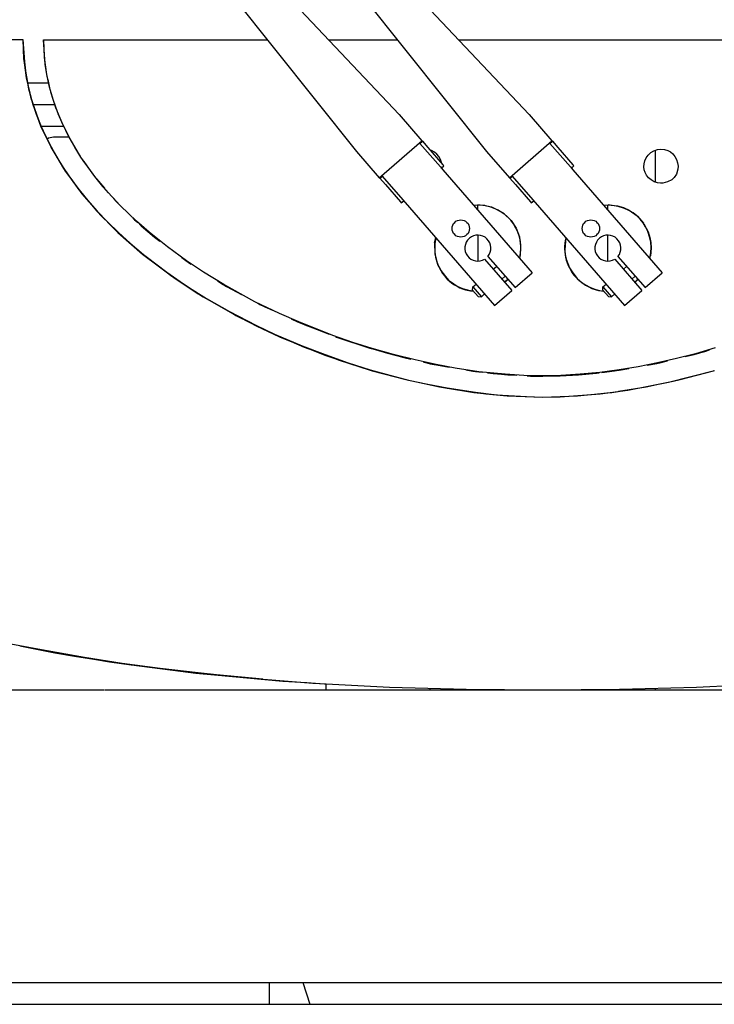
# Model space of a CAD drawing. Header units: millimetres. Extents: x 96940 to 101272, y 432237 to 434659.
# Tile 53 of 256: x 97675.749 to 97676.083, y 432611.753 to 432612.226. Entities that reach past the tile are written whole.
import ezdxf

# ---------------------------------------------------------------- set-up
doc = ezdxf.new("R2010")
doc.units = ezdxf.units.MM
doc.layers.add('citadis', color=7, linetype='Continuous')

msp = doc.modelspace()

# ---------------------------------------------------------------- linework, layer by layer
at = {"layer": 'citadis', "color": 7}
for p, q in [((97675.79238142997, 432612.3276777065), (97675.93156846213, 432612.1802480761)), ((97675.85481841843, 432612.3276776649), (97675.99400545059, 432612.1802480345)), ((97675.78452527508, 432612.3208484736), (97675.9111490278, 432612.1624977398)), ((97675.84696226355, 432612.320848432), (97675.97358601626, 432612.1624976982)), ((97675.37000989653, 432612.2163056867), (97675.75087103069, 432612.2163058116)), ((97675.69886971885, 432612.2163051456), (97675.75087103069, 432612.2163058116)), ((97675.75087057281, 432612.2163057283), (97675.7512940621, 432612.2070005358)), ((97675.75087057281, 432612.2163057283), (97675.7512940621, 432612.2070005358)), ((97675.75087103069, 432612.2163058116), (97675.75163471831, 432612.2038089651)), ((97675.75087103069, 432612.2163058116), (97675.75169037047, 432612.205559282)), ((97675.76080026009, 432612.2160475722), (97675.86832969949, 432612.2160459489)), ((97675.76080026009, 432612.2160475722), (97675.86832865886, 432612.2160472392)), ((97675.76168719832, 432612.2044054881), (97675.76080026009, 432612.2160475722)), ((97675.76080026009, 432612.2160475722), (97675.76118254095, 432612.2076706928)), ((97675.8977708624, 432612.216047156), (97675.93076568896, 432612.2160471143)), ((97675.89777206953, 432612.2160458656), (97675.93076672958, 432612.2160458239)), ((97675.9602078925, 432612.2160470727), (97676.24043687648, 432612.2160475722)), ((97675.9602090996, 432612.2160457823), (97676.24043687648, 432612.2160475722)), ((97675.7512940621, 432612.2070005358), (97675.7515541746, 432612.2050987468)), ((97675.7512940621, 432612.2070005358), (97675.7515541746, 432612.2050987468)), ((97675.75155725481, 432612.2050761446), (97675.75203768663, 432612.2015634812)), ((97675.75155725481, 432612.2050761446), (97675.75203768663, 432612.2015634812)), ((97675.75169037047, 432612.205559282), (97675.75237788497, 432612.1997966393)), ((97675.76118254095, 432612.2076706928), (97675.76232180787, 432612.1993608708)), ((97675.75163471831, 432612.2038089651), (97675.75360726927, 432612.1928176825)), ((97675.7520401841, 432612.2015452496), (97675.75255662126, 432612.1977692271)), ((97675.7520401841, 432612.2015452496), (97675.75255662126, 432612.1977692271)), ((97675.76240501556, 432612.1995082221), (97675.76168719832, 432612.2044054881)), ((97675.75237788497, 432612.1997966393), (97675.75367033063, 432612.1925656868)), ((97675.75255662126, 432612.1977692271), (97675.75324696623, 432612.194761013)), ((97675.75255662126, 432612.1977692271), (97675.75324696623, 432612.194761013)), ((97675.76232180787, 432612.1993608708), (97675.7626201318, 432612.1980633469)), ((97675.76369600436, 432612.1932828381), (97675.76240501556, 432612.1995082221)), ((97675.76286105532, 432612.1970153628), (97675.7639418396, 432612.1923143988)), ((97675.75312729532, 432612.1954920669), (97675.7631433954, 432612.1954920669)), ((97675.75312729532, 432612.1954920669), (97675.7631433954, 432612.1954920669)), ((97675.75329991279, 432612.1945303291), (97675.75420653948, 432612.1905794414)), ((97675.75329991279, 432612.1945303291), (97675.75420653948, 432612.1905794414)), ((97675.75360726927, 432612.1928176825), (97675.75373339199, 432612.1923136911)), ((97675.75367033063, 432612.1925656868), (97675.75527937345, 432612.1867577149)), ((97675.75373339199, 432612.1923136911), (97675.75572176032, 432612.1850261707)), ((97675.7656148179, 432612.1870137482), (97675.76369600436, 432612.1932828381)), ((97675.76402871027, 432612.1919365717), (97675.76420149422, 432612.191184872)), ((97675.76420149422, 432612.191184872), (97675.76660294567, 432612.1836727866)), ((97675.75428891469, 432612.1902205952), (97675.75464101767, 432612.1886861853)), ((97675.75428891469, 432612.1902205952), (97675.75464101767, 432612.1886861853)), ((97675.75464101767, 432612.1886861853), (97675.75513123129, 432612.1871494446)), ((97675.75464101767, 432612.1886861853), (97675.75513123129, 432612.1871494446)), ((97675.7552087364, 432612.1869064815), (97675.75726919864, 432612.1804470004)), ((97675.7552087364, 432612.1869064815), (97675.75726919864, 432612.1804470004)), ((97675.75527937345, 432612.1867577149), (97675.75759141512, 432612.1799367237)), ((97675.76761475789, 432612.1814980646), (97675.7656148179, 432612.1870137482)), ((97675.75570506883, 432612.1850874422), (97675.76623985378, 432612.1850874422)), ((97675.75572176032, 432612.1850261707), (97675.75946106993, 432612.1748472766)), ((97675.76660294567, 432612.1836727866), (97675.76708296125, 432612.1824890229)), ((97675.77018857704, 432612.1755097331), (97675.76761475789, 432612.1814980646)), ((97675.75726919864, 432612.1804470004), (97675.75870937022, 432612.1768861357)), ((97675.75726919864, 432612.1804470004), (97675.75870937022, 432612.1768861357)), ((97675.75759141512, 432612.1799367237), (97675.75960163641, 432612.1748467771)), ((97675.7587390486, 432612.1768127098), (97675.76051221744, 432612.172428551)), ((97675.7587390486, 432612.1768127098), (97675.76051221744, 432612.172428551)), ((97675.76777026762, 432612.1807939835), (97675.76956687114, 432612.1763631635)), ((97675.93156846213, 432612.1802480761), (97675.94250009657, 432612.1676726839)), ((97675.99400545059, 432612.1802480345), (97676.00493708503, 432612.1676726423)), ((97675.75946106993, 432612.1748472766), (97675.76432474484, 432612.1646646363)), ((97675.75954044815, 432612.1746811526), (97675.77039245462, 432612.1746811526)), ((97675.75960163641, 432612.1748467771), (97675.7618929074, 432612.1697559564)), ((97675.76051221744, 432612.172428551), (97675.76433169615, 432612.1646516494)), ((97675.76051221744, 432612.172428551), (97675.76433169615, 432612.1646516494)), ((97675.76956687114, 432612.1763631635), (97675.7730493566, 432612.1692850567)), ((97675.76956687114, 432612.1763631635), (97675.77294625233, 432612.169477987)), ((97675.77303990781, 432612.1696540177), (97675.77018857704, 432612.1755097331)), ((97675.77039445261, 432612.1746811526), (97675.77056940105, 432612.1746811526)), ((97675.7618929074, 432612.1697559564), (97675.76448162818, 432612.1646492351)), ((97675.76250408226, 432612.1684763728), (97675.76322031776, 432612.1689727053)), ((97675.76322031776, 432612.1689727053), (97675.76568091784, 432612.169477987)), ((97675.76568091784, 432612.169477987), (97675.77294625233, 432612.169477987)), ((97675.77294625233, 432612.169477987), (97675.7730493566, 432612.1692850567)), ((97675.77587229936, 432612.1645362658), (97675.77303990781, 432612.1696540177)), ((97675.7730407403, 432612.169302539), (97675.77304315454, 432612.1692985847)), ((97675.77304981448, 432612.1692843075), (97675.77798079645, 432612.1608913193)), ((97675.92208062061, 432612.1499223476), (97675.94250009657, 432612.1676726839)), ((97675.94159118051, 432612.1663390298), (97675.94276919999, 432612.1673630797)), ((97675.94250009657, 432612.1676726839), (97675.94276919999, 432612.1673630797)), ((97675.94276919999, 432612.1673630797), (97675.9454060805, 432612.1643297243)), ((97675.98451760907, 432612.149922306), (97676.00493708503, 432612.1676726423)), ((97676.00402816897, 432612.1663389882), (97676.00520618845, 432612.1673630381)), ((97676.00493708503, 432612.1676726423), (97676.00520618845, 432612.1673630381)), ((97676.00520618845, 432612.1673630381), (97676.00784306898, 432612.1643296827)), ((97675.76432474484, 432612.1646646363), (97675.77044344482, 432612.154358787)), ((97675.76432478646, 432612.1646646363), (97675.76433236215, 432612.164652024)), ((97675.76432478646, 432612.1646646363), (97675.76433236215, 432612.164652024)), ((97675.76433169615, 432612.1646516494), (97675.76438834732, 432612.1645574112)), ((97675.76433169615, 432612.1646516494), (97675.76438834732, 432612.1645574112)), ((97675.76439292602, 432612.1645497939), (97675.77128946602, 432612.1530792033)), ((97675.76439292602, 432612.1645497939), (97675.77128946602, 432612.1530792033)), ((97675.76448162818, 432612.1646492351), (97675.76738407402, 432612.1595117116)), ((97675.77882814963, 432612.1598023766), (97675.77587229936, 432612.1645362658)), ((97675.9415504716, 432612.1663858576), (97675.95139133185, 432612.1550652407)), ((97675.9454060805, 432612.1643297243), (97675.95260997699, 432612.1560425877)), ((97675.94749355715, 432612.1628183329), (97675.9463771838, 432612.1632126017)), ((97675.94650651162, 432612.1630638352), (97675.94650651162, 432612.1631834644)), ((97675.94865172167, 432612.1621290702), (97675.94749355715, 432612.1628183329)), ((97676.00398746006, 432612.1663858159), (97676.01382832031, 432612.1550651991)), ((97676.00784306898, 432612.1643296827), (97676.01504696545, 432612.156042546)), ((97676.05242782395, 432612.1619292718), (97676.05393363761, 432612.162834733)), ((97676.05393363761, 432612.162834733), (97676.05559421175, 432612.1633897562)), ((97676.05473062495, 432612.147656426), (97676.05473062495, 432612.1632010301)), ((97676.05473062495, 432612.147656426), (97676.05473062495, 432612.1632010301)), ((97676.05559421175, 432612.1633897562), (97676.05731880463, 432612.1635858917)), ((97676.05731880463, 432612.1635858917), (97676.05901663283, 432612.1634146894)), ((97676.05901663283, 432612.1634146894), (97676.06057530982, 432612.1629518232)), ((97676.06057530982, 432612.1629518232), (97676.06188236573, 432612.1622731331)), ((97675.76738407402, 432612.1595117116), (97675.77059978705, 432612.1543607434)), ((97675.77798079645, 432612.1608913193), (97675.77839333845, 432612.1602952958)), ((97675.78204977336, 432612.1550983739), (97675.77882814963, 432612.1598023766)), ((97675.77917596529, 432612.1591284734), (97675.77961564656, 432612.1583995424)), ((97675.77961564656, 432612.1583995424), (97675.78184652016, 432612.1553824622)), ((97675.9111490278, 432612.1624977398), (97675.92208062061, 432612.1499223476)), ((97675.94974128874, 432612.161204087), (97675.94865172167, 432612.1621290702)), ((97675.95065191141, 432612.1601026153), (97675.94974128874, 432612.161204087)), ((97675.95141405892, 432612.1586513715), (97675.95065191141, 432612.1601026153)), ((97675.95205828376, 432612.1566772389), (97675.95141405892, 432612.1586513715)), ((97675.97358601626, 432612.1624976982), (97675.98451760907, 432612.149922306)), ((97676.04921885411, 432612.1566308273), (97676.04957149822, 432612.1580480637)), ((97676.04957149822, 432612.1580480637), (97676.05021318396, 432612.1594517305)), ((97676.05021318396, 432612.1594517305), (97676.05115993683, 432612.1607695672)), ((97676.05115993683, 432612.1607695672), (97676.05242782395, 432612.1619292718)), ((97676.06188236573, 432612.1622731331), (97676.06300706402, 432612.161340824)), ((97676.06300706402, 432612.161340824), (97676.06401862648, 432612.1601171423)), ((97676.06401862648, 432612.1601171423), (97676.0648203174, 432612.1586788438)), ((97676.0648203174, 432612.1586788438), (97676.06531531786, 432612.1571026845)), ((97675.77044344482, 432612.154358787), (97675.77781284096, 432612.1440685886)), ((97675.77059978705, 432612.1543607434), (97675.77412814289, 432612.1492136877)), ((97675.77128946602, 432612.1530792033), (97675.7738064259, 432612.1496579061)), ((97675.77128946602, 432612.1530792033), (97675.7738064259, 432612.1496579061)), ((97675.78022548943, 432612.1576484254), (97675.7835541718, 432612.152839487)), ((97675.78555090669, 432612.150412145), (97675.78204977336, 432612.1550983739)), ((97675.95139133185, 432612.1550652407), (97675.95257380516, 432612.1537049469)), ((97675.95185228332, 432612.1545349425), (97675.95303034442, 432612.155559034)), ((97675.95198552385, 432612.1543817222), (97675.95202277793, 432612.1546831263)), ((97675.95257380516, 432612.1537049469), (97675.9954993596, 432612.1043247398)), ((97675.95260997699, 432612.1560425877), (97675.95303034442, 432612.155559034)), ((97676.01382832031, 432612.1550651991), (97676.01501079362, 432612.1537049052)), ((97676.01428927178, 432612.1545349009), (97676.01546733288, 432612.1555589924)), ((97676.01501079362, 432612.1537049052), (97676.05793634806, 432612.1043246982)), ((97676.01504696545, 432612.156042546), (97676.01546733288, 432612.1555589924)), ((97676.0491405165, 432612.1551967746), (97676.04921885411, 432612.1566308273)), ((97676.04932187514, 432612.1537425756), (97676.0491405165, 432612.1551967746)), ((97676.04974711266, 432612.1523407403), (97676.04932187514, 432612.1537425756)), ((97676.06539894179, 432612.1540084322), (97676.06471363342, 432612.1516752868)), ((97676.06531531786, 432612.1571026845), (97676.06550704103, 432612.1555065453)), ((97676.06550704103, 432612.1555065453), (97676.06539894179, 432612.1540084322)), ((97675.77393991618, 432612.1494764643), (97675.77930088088, 432612.1421894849)), ((97675.77393991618, 432612.1494764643), (97675.77930088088, 432612.1421894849)), ((97675.77412814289, 432612.1492136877), (97675.77797742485, 432612.1440725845)), ((97675.7835541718, 432612.152839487), (97675.78464078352, 432612.1514765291)), ((97675.78934532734, 432612.1457315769), (97675.78555090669, 432612.150412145)), ((97675.78629965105, 432612.1493599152), (97675.78717489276, 432612.1481762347)), ((97675.7870309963, 432612.1484784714), (97675.78969189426, 432612.145140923)), ((97675.92208062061, 432612.1499223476), (97675.92234976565, 432612.1496127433)), ((97675.92234976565, 432612.1496127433), (97675.92352782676, 432612.1506367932)), ((97675.92234976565, 432612.1496127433), (97675.92498664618, 432612.1465793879)), ((97675.92348711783, 432612.1506836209), (97675.93332797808, 432612.1393630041)), ((97675.98451760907, 432612.149922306), (97675.98478675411, 432612.1496127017)), ((97675.98478675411, 432612.1496127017), (97675.98596481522, 432612.1506367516)), ((97675.98478675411, 432612.1496127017), (97675.98742363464, 432612.1465793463)), ((97675.9859241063, 432612.1506835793), (97675.99576496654, 432612.1393629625)), ((97676.05040053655, 432612.1510639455), (97676.04974711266, 432612.1523407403)), ((97676.05133451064, 432612.1498970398), (97676.05040053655, 432612.1510639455)), ((97676.05260139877, 432612.1488248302), (97676.05133451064, 432612.1498970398)), ((97676.05408856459, 432612.1479711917), (97676.05260139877, 432612.1488248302)), ((97676.06248654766, 432612.1489288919), (97676.06045992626, 432612.1478701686)), ((97676.06367863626, 432612.1500565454), (97676.06248654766, 432612.1489288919)), ((97676.06471363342, 432612.1516752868), (97676.06367863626, 432612.1500565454)), ((97675.77781284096, 432612.1440685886), (97675.78649907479, 432612.1338105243)), ((97675.77797742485, 432612.1440725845), (97675.78215595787, 432612.1389395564)), ((97675.78717489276, 432612.1481762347), (97675.79010676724, 432612.1448277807)), ((97675.79343973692, 432612.1410592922), (97675.78934532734, 432612.1457315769)), ((97675.78969189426, 432612.145140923), (97675.7919452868, 432612.1426456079)), ((97675.92498664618, 432612.1465793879), (97675.93219054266, 432612.1382922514)), ((97675.98742363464, 432612.1465793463), (97675.99462753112, 432612.1382922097)), ((97676.05568341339, 432612.1474598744), (97676.05408856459, 432612.1479711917)), ((97676.05714173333, 432612.1472287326), (97676.05568341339, 432612.1474598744)), ((97676.05821927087, 432612.1472156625), (97676.05714173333, 432612.1472287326)), ((97676.06045992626, 432612.1478701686), (97676.05821927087, 432612.1472156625)), ((97675.77930088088, 432612.1421894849), (97675.78279139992, 432612.138183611)), ((97675.77930088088, 432612.1421894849), (97675.78279139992, 432612.138183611)), ((97675.78215595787, 432612.1389395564), (97675.78667190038, 432612.1338183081)), ((97675.797840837, 432612.1363978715), (97675.79343973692, 432612.1410592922)), ((97675.79438499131, 432612.1399416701), (97675.79555143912, 432612.1386095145)), ((97675.79454033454, 432612.1397719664), (97675.7963229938, 432612.1377978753)), ((97675.93332797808, 432612.1393630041), (97675.9345104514, 432612.1380027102)), ((97675.99576496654, 432612.1393629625), (97675.99694743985, 432612.1380026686)), ((97675.7829578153, 432612.1379925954), (97675.7881825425, 432612.1319964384)), ((97675.7829578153, 432612.1379925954), (97675.7881825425, 432612.1319964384)), ((97675.79555143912, 432612.1386095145), (97675.79925657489, 432612.1349505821)), ((97675.7963229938, 432612.1377978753), (97675.79875487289, 432612.1354634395)), ((97675.80540782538, 432612.1290003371), (97675.797840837, 432612.1363978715)), ((97675.93219054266, 432612.1382922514), (97675.93261091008, 432612.1378086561)), ((97675.93261091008, 432612.1378086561), (97675.93378892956, 432612.1388327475)), ((97675.9345104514, 432612.1380027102), (97675.97743600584, 432612.0886225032)), ((97675.96734760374, 432612.1367096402), (97675.96933788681, 432612.1369277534)), ((97675.96739659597, 432612.136653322), (97675.96933788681, 432612.1369277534)), ((97675.9728251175, 432612.1364553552), (97675.96933788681, 432612.1369277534)), ((97675.96933788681, 432612.1369277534), (97675.97264413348, 432612.1366642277)), ((97675.96939953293, 432612.1343491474), (97675.96939978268, 432612.1369218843)), ((97675.97264413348, 432612.1366642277), (97675.97293563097, 432612.1365932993)), ((97675.97567291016, 432612.1357604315), (97675.9728251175, 432612.1364553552)), ((97675.9729819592, 432612.1365820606), (97675.97586713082, 432612.1358801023)), ((97675.97805683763, 432612.1348576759), (97675.97567291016, 432612.1357604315)), ((97675.97586713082, 432612.1358801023), (97675.97857069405, 432612.1347283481)), ((97675.98015263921, 432612.1337617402), (97675.97805683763, 432612.1348576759)), ((97675.97858501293, 432612.1347222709), (97675.97912746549, 432612.1344911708)), ((97675.97912746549, 432612.1344911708), (97675.98210437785, 432612.1325691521)), ((97675.99462753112, 432612.1382922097), (97675.99504789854, 432612.1378086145)), ((97675.99504789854, 432612.1378086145), (97675.99622591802, 432612.1388327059)), ((97675.99694743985, 432612.1380026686), (97676.0398729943, 432612.0886224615)), ((97676.02974454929, 432612.1367556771), (97676.03189920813, 432612.1369277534)), ((97676.02977043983, 432612.1367258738), (97676.03189920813, 432612.1369277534)), ((97676.0318363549, 432612.1343481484), (97676.0318363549, 432612.1369218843)), ((97676.03678519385, 432612.1360880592), (97676.03189920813, 432612.1369277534)), ((97676.03189920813, 432612.1369277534), (97676.03640857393, 432612.1364339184)), ((97676.03640857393, 432612.1364339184), (97676.03816971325, 432612.1359097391)), ((97676.03986367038, 432612.1352049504), (97676.03678519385, 432612.1360880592)), ((97676.03818711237, 432612.1359045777), (97676.03930173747, 432612.1355727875)), ((97676.03930173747, 432612.1355727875), (97676.04203847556, 432612.1343001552)), ((97676.04196155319, 432612.1341952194), (97676.03986367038, 432612.1352049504)), ((97676.04390563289, 432612.132975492), (97676.04196155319, 432612.1341952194)), ((97676.04203847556, 432612.1343001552), (97676.04586398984, 432612.131549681)), ((97675.78649907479, 432612.1338105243), (97675.79656787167, 432612.123614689)), ((97675.78667190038, 432612.1338183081), (97675.79153349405, 432612.1287125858)), ((97675.7881825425, 432612.1319964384), (97675.7931345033, 432612.1270877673)), ((97675.7881825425, 432612.1319964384), (97675.7931345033, 432612.1270877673)), ((97675.80380356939, 432612.130460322), (97675.80459955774, 432612.1296742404)), ((97675.80459955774, 432612.1296742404), (97675.80605292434, 432612.1284132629)), ((97675.98200631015, 432612.1324955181), (97675.98015263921, 432612.1337617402)), ((97675.98366384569, 432612.1310819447), (97675.98200631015, 432612.1324955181)), ((97675.98210437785, 432612.1325691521), (97675.98527713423, 432612.1295153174)), ((97675.98515300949, 432612.1294951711), (97675.98366384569, 432612.1310819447)), ((97675.98650173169, 432612.1277093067), (97675.98515300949, 432612.1294951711)), ((97675.98528067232, 432612.1295119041), (97675.98534698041, 432612.1294480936)), ((97676.04568741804, 432612.131559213), (97676.04390563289, 432612.132975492)), ((97676.0472985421, 432612.1299597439), (97676.04568741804, 432612.131559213)), ((97676.0458725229, 432612.1315435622), (97676.045967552, 432612.1314752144)), ((97676.045967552, 432612.1314752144), (97676.04896406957, 432612.1280216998)), ((97676.04872335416, 432612.1281957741), (97676.0472985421, 432612.1299597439)), ((97675.79153349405, 432612.1287125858), (97675.79679081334, 432612.1235940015)), ((97675.79330470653, 432612.1269190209), (97675.79778468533, 432612.1224782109)), ((97675.79330470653, 432612.1269190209), (97675.79778468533, 432612.1224782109)), ((97675.81154829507, 432612.1237140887), (97675.80540782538, 432612.1290003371)), ((97675.8069491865, 432612.1275975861), (97675.80779429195, 432612.1267863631)), ((97675.80779429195, 432612.1267863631), (97675.81420507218, 432612.1213405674)), ((97675.98534698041, 432612.1294480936), (97675.98780491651, 432612.1257613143)), ((97675.9876698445, 432612.1257661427), (97675.98650173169, 432612.1277093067)), ((97675.98861738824, 432612.1237073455), (97675.9876698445, 432612.1257661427)), ((97675.98780691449, 432612.1257583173), (97675.98784283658, 432612.1257044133)), ((97675.98784283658, 432612.1257044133), (97675.98946095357, 432612.1215511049)), ((97676.04994620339, 432612.1262859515), (97676.04872335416, 432612.1281957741)), ((97676.04897913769, 432612.1280043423), (97676.04913797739, 432612.127821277)), ((97676.04913797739, 432612.127821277), (97676.05116842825, 432612.1239390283)), ((97676.05097549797, 432612.1241169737), (97676.04994620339, 432612.1262859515)), ((97675.79656787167, 432612.123614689), (97675.80842028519, 432612.1132534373)), ((97675.79679081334, 432612.1235940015), (97675.80249409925, 432612.1184340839)), ((97675.79778468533, 432612.1224782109), (97675.80798414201, 432612.1136027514)), ((97675.79778468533, 432612.1224782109), (97675.80798414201, 432612.1136027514)), ((97675.81048615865, 432612.124566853), (97675.8142049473, 432612.1213403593)), ((97675.82031157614, 432612.1166841), (97675.81154829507, 432612.1237140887)), ((97675.8142049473, 432612.1213403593), (97675.81676328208, 432612.1194258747)), ((97675.81420507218, 432612.1213405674), (97675.81666783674, 432612.1195040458)), ((97675.94919746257, 432612.1211072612), (97675.94878933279, 432612.1183328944)), ((97675.94881193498, 432612.1193302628), (97675.94923338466, 432612.1210659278)), ((97675.96939957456, 432612.1221720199), (97675.96939978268, 432612.1100371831)), ((97675.98933462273, 432612.1215548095), (97675.98861738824, 432612.1237073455)), ((97675.98981180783, 432612.1193302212), (97675.98933462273, 432612.1215548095)), ((97675.98948942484, 432612.121394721), (97675.98946157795, 432612.1215494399)), ((97675.99004865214, 432612.117070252), (97675.98948942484, 432612.121394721)), ((97676.01168731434, 432612.1210463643), (97676.01124538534, 432612.1174960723)), ((97676.01164535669, 432612.1210615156), (97676.01168198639, 432612.1210525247)), ((97676.0318363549, 432612.1100371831), (97676.0318363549, 432612.1221720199)), ((97676.0518195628, 432612.1215756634), (97676.05097549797, 432612.1241169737)), ((97676.05118104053, 432612.1239149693), (97676.05197528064, 432612.1211917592)), ((97676.05239577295, 432612.1189579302), (97676.0518195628, 432612.1215756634)), ((97676.05197528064, 432612.1211917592), (97676.05242632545, 432612.1187814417)), ((97675.80249409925, 432612.1184340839), (97675.80889476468, 432612.1130860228)), ((97675.82956157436, 432612.1099434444), (97675.82031157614, 432612.1166841)), ((97675.94863461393, 432612.1185999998), (97675.948808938, 432612.1193178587)), ((97675.94863461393, 432612.1185999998), (97675.94865696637, 432612.1134266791)), ((97675.94878933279, 432612.1183328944), (97675.94873792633, 432612.1142028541)), ((97675.99005489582, 432612.1171361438), (97675.98981180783, 432612.1193302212)), ((97675.98983424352, 432612.1128336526), (97675.99004865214, 432612.117070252)), ((97675.99006996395, 432612.1150750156), (97675.99005489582, 432612.1171361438)), ((97676.01124538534, 432612.1174960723), (97676.01116708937, 432612.115007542)), ((97676.0476957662, 432612.1161051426), (97676.04803713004, 432612.1157124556)), ((97676.04803713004, 432612.1157124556), (97676.04846299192, 432612.115222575)), ((97676.05262166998, 432612.1165598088), (97676.05239577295, 432612.1189579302)), ((97676.05242632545, 432612.1187814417), (97676.05258807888, 432612.1162375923)), ((97676.05250116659, 432612.1140530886), (97676.05262166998, 432612.1165598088)), ((97676.05258807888, 432612.1162375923), (97676.05252501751, 432612.1139765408)), ((97675.80798414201, 432612.1136027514), (97675.80819505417, 432612.1134428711)), ((97675.80798414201, 432612.1136027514), (97675.80819505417, 432612.1134428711)), ((97675.80825953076, 432612.1133940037), (97675.81023503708, 432612.111896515)), ((97675.80825953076, 432612.1133940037), (97675.81023503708, 432612.111896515)), ((97675.80842028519, 432612.1132534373), (97675.82406849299, 432612.1015529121)), ((97675.80889476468, 432612.1130860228), (97675.82001279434, 432612.1046156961)), ((97675.81132897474, 432612.1110673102), (97675.82237516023, 432612.1026941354)), ((97675.81132897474, 432612.1110673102), (97675.82237516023, 432612.1026941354)), ((97675.82724087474, 432612.1115852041), (97675.83021545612, 432612.1093592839)), ((97675.82856528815, 432612.1106319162), (97675.83090625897, 432612.1088862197)), ((97675.94865696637, 432612.1134266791), (97675.94897422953, 432612.1122037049)), ((97675.94873792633, 432612.1142028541), (97675.94906255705, 432612.1117966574)), ((97675.94898334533, 432612.1121685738), (97675.9499562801, 432612.108417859)), ((97675.94906255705, 432612.1117966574), (97675.94965516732, 432612.1096093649)), ((97675.9726536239, 432612.1107787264), (97675.98568235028, 432612.0957908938)), ((97675.97422437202, 432612.1121441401), (97675.98725305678, 432612.0971563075)), ((97675.98948959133, 432612.111238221), (97675.99006996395, 432612.1150750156)), ((97675.98950282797, 432612.1112229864), (97675.98983424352, 432612.1128336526)), ((97676.01116708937, 432612.115007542), (97676.01138948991, 432612.112988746)), ((97676.01138948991, 432612.112988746), (97676.01184965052, 432612.1108476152)), ((97676.01184965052, 432612.1108476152), (97676.01254511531, 432612.1086897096)), ((97676.03509061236, 432612.1107786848), (97676.04811933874, 432612.0957908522)), ((97676.03666136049, 432612.1121440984), (97676.04969004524, 432612.0971562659)), ((97676.05198918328, 432612.1111661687), (97676.05229312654, 432612.1123804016)), ((97676.05203830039, 432612.1111096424), (97676.05250116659, 432612.1140530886)), ((97676.05252501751, 432612.1139765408), (97676.0523016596, 432612.1124144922)), ((97675.83759879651, 432612.1045524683), (97675.82956157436, 432612.1099434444)), ((97675.83021545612, 432612.1093592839), (97675.83137341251, 432612.1086251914)), ((97675.83090625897, 432612.1088862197), (97675.83174058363, 432612.1083627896)), ((97675.94965516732, 432612.1096093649), (97675.95048449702, 432612.1074995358)), ((97675.9499562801, 432612.108417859), (97675.95057095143, 432612.1073009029)), ((97675.95048449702, 432612.1074995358), (97675.9516034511, 432612.1054314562)), ((97675.95059729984, 432612.1072529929), (97675.95245192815, 432612.1038828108)), ((97675.97680718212, 432612.1060006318), (97675.97837788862, 432612.1073660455)), ((97675.99174448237, 432612.1086442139), (97675.9920858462, 432612.1082515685)), ((97676.01254511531, 432612.1086897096), (97676.01347342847, 432612.1066207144)), ((97676.01347342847, 432612.1066207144), (97676.0145990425, 432612.1046896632)), ((97676.03924417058, 432612.1060005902), (97676.04081487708, 432612.1073660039)), ((97676.0537568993, 432612.109132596), (97676.05418147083, 432612.1086441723)), ((97675.82001279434, 432612.1046156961), (97675.82959412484, 432612.0979052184)), ((97675.82237516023, 432612.1026941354), (97675.82325260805, 432612.1021194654)), ((97675.82237516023, 432612.1026941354), (97675.82325260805, 432612.1021194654)), ((97675.8237216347, 432612.1018122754), (97675.83748345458, 432612.0927992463)), ((97675.8237216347, 432612.1018122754), (97675.83748345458, 432612.0927992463)), ((97675.82406849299, 432612.1015529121), (97675.83511979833, 432612.094257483)), ((97675.84745114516, 432612.0986789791), (97675.83759879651, 432612.1045524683)), ((97675.9516034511, 432612.1054314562), (97675.95381496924, 432612.1024347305)), ((97675.95245192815, 432612.1038828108), (97675.9536989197, 432612.1025508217)), ((97675.9536855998, 432612.1023468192), (97675.95379765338, 432612.1024453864)), ((97675.95381496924, 432612.1024347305), (97675.95526837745, 432612.100770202)), ((97675.98090338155, 432612.1012884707), (97675.98247412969, 432612.1026538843)), ((97675.98214371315, 432612.0998616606), (97675.98378813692, 432612.1011422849)), ((97675.98372711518, 432612.1010296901), (97675.98380553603, 432612.1011222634)), ((97675.98725305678, 432612.0971563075), (97675.9954993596, 432612.1043247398)), ((97676.0145990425, 432612.1046896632), (97676.01715154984, 432612.1014971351)), ((97676.01715154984, 432612.1014971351), (97676.01940760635, 432612.0995282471)), ((97676.01738269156, 432612.1011538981), (97676.01739746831, 432612.1011691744)), ((97676.01741957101, 432612.1011432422), (97676.01754286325, 432612.1009984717)), ((97676.04334037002, 432612.1012884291), (97676.04491111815, 432612.1026538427)), ((97676.04586361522, 432612.100756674), (97676.04622350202, 432612.1011441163)), ((97676.04969004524, 432612.0971562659), (97676.05793634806, 432612.1043246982)), ((97675.82959412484, 432612.0979052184), (97675.83908096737, 432612.0919750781)), ((97675.84430935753, 432612.1004243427), (97675.84710595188, 432612.0986514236)), ((97675.84512391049, 432612.0999660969), (97675.84862204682, 432612.0977713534)), ((97675.84710595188, 432612.0986514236), (97675.85633547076, 432612.0936589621)), ((97675.86236600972, 432612.0903271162), (97675.84745114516, 432612.0986789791)), ((97675.84862204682, 432612.0977713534), (97675.85594007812, 432612.0938814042)), ((97675.95526837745, 432612.100770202), (97675.9578225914, 432612.0989047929)), ((97675.9578225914, 432612.0989047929), (97675.95985387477, 432612.0977049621)), ((97675.95985387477, 432612.0977049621), (97675.96198060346, 432612.0967563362)), ((97675.96198060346, 432612.0967563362), (97675.96439483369, 432612.0960399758)), ((97675.96688748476, 432612.0959987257), (97675.96699013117, 432612.0974668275)), ((97675.96699013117, 432612.0974668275), (97675.96856083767, 432612.0988322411)), ((97675.96699013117, 432612.0974668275), (97675.97108637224, 432612.0927546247)), ((97675.98216718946, 432612.0998346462), (97675.98372711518, 432612.1010296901)), ((97676.01754286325, 432612.1009984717), (97676.01783490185, 432612.1007756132)), ((97676.01790429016, 432612.100722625), (97676.02106855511, 432612.098307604)), ((97676.01940760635, 432612.0995282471), (97676.02108857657, 432612.0984376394)), ((97676.02106855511, 432612.098307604), (97676.02235330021, 432612.0976627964)), ((97676.02108857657, 432612.0984376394), (97676.02316577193, 432612.0973538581)), ((97676.02238068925, 432612.0976490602), (97676.02407335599, 432612.0967995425)), ((97676.02316577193, 432612.0973538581), (97676.02555182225, 432612.0964495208)), ((97676.02407335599, 432612.0967995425), (97676.02728240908, 432612.0957957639)), ((97676.02555182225, 432612.0964495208), (97676.02787859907, 432612.0957990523)), ((97676.02932447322, 432612.0959986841), (97676.02942711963, 432612.0974667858)), ((97676.02942711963, 432612.0974667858), (97676.03099782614, 432612.0988321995)), ((97676.02942711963, 432612.0974667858), (97676.0335233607, 432612.092754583)), ((97676.0446637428, 432612.0997660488), (97676.0462692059, 432612.1010915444)), ((97676.04471127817, 432612.0997113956), (97676.04529027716, 432612.1001394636)), ((97676.04529027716, 432612.1001394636), (97676.04582419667, 432612.1007142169)), ((97675.83511979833, 432612.094257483), (97675.85043192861, 432612.0853317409)), ((97675.83748345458, 432612.0927992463), (97675.84354184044, 432612.0893458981)), ((97675.83748345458, 432612.0927992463), (97675.84354184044, 432612.0893458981)), ((97675.83908096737, 432612.0919750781), (97675.85012544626, 432612.0856220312)), ((97675.96349661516, 432612.0961127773), (97675.96351413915, 432612.0961730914)), ((97675.9635368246, 432612.0961672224), (97675.9658463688, 432612.0955723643)), ((97675.96439483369, 432612.0960399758), (97675.96728870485, 432612.0955371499)), ((97675.9658463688, 432612.0955723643), (97675.96736970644, 432612.0954439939)), ((97675.96688748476, 432612.0959987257), (97675.96961827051, 432612.0928572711)), ((97675.96961827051, 432612.0928572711), (97675.97108637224, 432612.0927546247)), ((97675.97108637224, 432612.0927546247), (97675.97265707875, 432612.0941200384)), ((97675.97743600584, 432612.0886225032), (97675.98568235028, 432612.0957908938)), ((97676.02728240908, 432612.0957957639), (97676.02772579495, 432612.095746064)), ((97676.02775622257, 432612.0957426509), (97676.02974042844, 432612.095520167)), ((97676.02787859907, 432612.0957990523), (97676.02977801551, 432612.095476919)), ((97676.02932447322, 432612.0959986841), (97676.03205525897, 432612.0928572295)), ((97676.03205525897, 432612.0928572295), (97676.0335233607, 432612.092754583)), ((97676.0335233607, 432612.092754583), (97676.0350940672, 432612.0941199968)), ((97676.0398729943, 432612.0886224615), (97676.04811933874, 432612.0957908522)), ((97675.8437130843, 432612.0892482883), (97675.85196542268, 432612.0845443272)), ((97675.8437130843, 432612.0892482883), (97675.85196542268, 432612.0845443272)), ((97675.87414329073, 432612.084736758), (97675.86236600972, 432612.0903271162)), ((97675.86375327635, 432612.089646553), (97675.86469732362, 432612.0891359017)), ((97675.86469732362, 432612.0891359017), (97675.86850098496, 432612.0873786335)), ((97675.86526962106, 432612.0889222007), (97675.86714248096, 432612.0879266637)), ((97675.86714248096, 432612.0879266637), (97675.8708124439, 432612.0862744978)), ((97675.85012544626, 432612.0856220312), (97675.86304990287, 432612.078913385)), ((97675.85043192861, 432612.0853317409), (97675.86329211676, 432612.0787284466)), ((97675.85198211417, 432612.0845348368), (97675.85317436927, 432612.083855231)), ((97675.85198211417, 432612.0845348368), (97675.85317436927, 432612.083855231)), ((97675.85317436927, 432612.083855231), (97675.85641618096, 432612.0822436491)), ((97675.85317436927, 432612.083855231), (97675.85641618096, 432612.0822436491)), ((97675.88344623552, 432612.0807197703), (97675.87414329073, 432612.084736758)), ((97675.87969135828, 432612.0822088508), (97675.88285445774, 432612.0807474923)), ((97675.85735465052, 432612.0817771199), (97675.86675949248, 432612.0771018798)), ((97675.85735465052, 432612.0817771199), (97675.86675949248, 432612.0771018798)), ((97675.86304990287, 432612.078913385), (97675.871821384, 432612.0747706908)), ((97675.86329211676, 432612.0787284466), (97675.87421476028, 432612.0736045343)), ((97675.88128196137, 432612.0815612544), (97675.88630530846, 432612.0792997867)), ((97675.88285445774, 432612.0807474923), (97675.8979329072, 432612.0748371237)), ((97675.89982662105, 432612.0742327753), (97675.88344623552, 432612.0807197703)), ((97675.88630530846, 432612.0792997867), (97675.89524819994, 432612.0759212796)), ((97675.86737570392, 432612.0767955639), (97675.8693472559, 432612.0758154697)), ((97675.86737570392, 432612.0767955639), (97675.8693472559, 432612.0758154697)), ((97675.8693472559, 432612.0758154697), (97675.87102839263, 432612.0750888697)), ((97675.8693472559, 432612.0758154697), (97675.87102839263, 432612.0750888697)), ((97675.87131044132, 432612.074966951), (97675.88592669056, 432612.068649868)), ((97675.87131044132, 432612.074966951), (97675.88592669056, 432612.068649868)), ((97675.871821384, 432612.0747706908), (97675.88507255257, 432612.0692050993)), ((97675.87421476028, 432612.0736045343), (97675.89593030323, 432612.0648057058)), ((97675.9093548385, 432612.0708661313), (97675.89982662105, 432612.0742327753)), ((97675.90100638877, 432612.0736323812), (97675.90147703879, 432612.0734479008)), ((97675.90147703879, 432612.0734479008), (97675.91751314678, 432612.0681268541)), ((97675.90345063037, 432612.0728224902), (97675.9059842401, 432612.0718653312)), ((97675.88507255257, 432612.0692050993), (97675.8960003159, 432612.0649874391)), ((97675.88592669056, 432612.068649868), (97675.89224427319, 432612.0662966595)), ((97675.88592669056, 432612.068649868), (97675.89224427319, 432612.0662966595)), ((97675.9059842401, 432612.0718653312), (97675.91152381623, 432612.0701474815)), ((97675.91865878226, 432612.0679504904), (97675.9093548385, 432612.0708661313)), ((97675.91751314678, 432612.0681268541), (97675.91819391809, 432612.067937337)), ((97676.08341363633, 432612.0682019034), (97676.07396937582, 432612.0654473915)), ((97675.8923229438, 432612.0662673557), (97675.90285364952, 432612.0623448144)), ((97675.8923229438, 432612.0662673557), (97675.90285364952, 432612.0623448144)), ((97675.89593030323, 432612.0648057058), (97675.91820590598, 432612.0574608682)), ((97675.8960003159, 432612.0649874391), (97675.9070681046, 432612.061133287)), ((97675.91827088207, 432612.0679159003), (97675.93379030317, 432612.0635956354)), ((97675.92886847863, 432612.0650691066), (97675.91865878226, 432612.0679504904)), ((97675.92162782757, 432612.0670141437), (97675.92607721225, 432612.0656343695)), ((97675.92607721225, 432612.0656343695), (97675.93339457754, 432612.0638532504)), ((97675.93933325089, 432612.062428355), (97675.92886847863, 432612.0650691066)), ((97675.93379030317, 432612.0635956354), (97675.93721259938, 432612.0628276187)), ((97676.07396937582, 432612.0654473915), (97676.06484554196, 432612.0630930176)), ((97676.06896026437, 432612.0640763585), (97676.07325709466, 432612.065113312)), ((97676.07320876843, 432612.0652392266), (97676.07838608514, 432612.0665446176)), ((97676.07325709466, 432612.065113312), (97676.07861706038, 432612.0667195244)), ((97676.07838608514, 432612.0665446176), (97676.08066757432, 432612.0672807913)), ((97675.90285364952, 432612.0623448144), (97675.91723884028, 432612.0577700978)), ((97675.90285364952, 432612.0623448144), (97675.91723884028, 432612.0577700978)), ((97675.9070681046, 432612.061133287), (97675.91765204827, 432612.0577857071)), ((97675.94940246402, 432612.0602346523), (97675.93933325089, 432612.062428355)), ((97675.94306252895, 432612.0615000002), (97675.94649460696, 432612.060664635)), ((97675.94365959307, 432612.0613808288), (97675.9502761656, 432612.059895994)), ((97675.94649460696, 432612.060664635), (97675.95238387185, 432612.0596396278)), ((97675.94650651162, 432612.0606625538), (97675.94650651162, 432612.0608126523)), ((97675.95853995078, 432612.058513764), (97675.94940246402, 432612.0602346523)), ((97675.9502761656, 432612.059895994), (97675.95554218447, 432612.0590120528)), ((97676.04634096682, 432612.0591708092), (97676.03719011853, 432612.0576648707)), ((97676.05559774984, 432612.0609905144), (97676.04634096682, 432612.0591708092)), ((97676.05068920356, 432612.0599509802), (97676.05537376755, 432612.0607975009)), ((97676.05250720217, 432612.0603343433), (97676.05681989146, 432612.0611070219)), ((97676.05473062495, 432612.0607326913), (97676.05473062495, 432612.0608064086)), ((97676.05473062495, 432612.0607326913), (97676.05473062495, 432612.0608064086)), ((97676.05537376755, 432612.0607975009), (97676.06038521, 432612.062006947)), ((97676.06484554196, 432612.0630930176), (97676.05559774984, 432612.0609905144)), ((97676.05681989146, 432612.0611070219), (97676.0604093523, 432612.0620120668)), ((97675.91765204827, 432612.0577857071), (97675.92712831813, 432612.0550878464)), ((97675.91806155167, 432612.0575084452), (97675.91823837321, 432612.0574522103)), ((97675.91806155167, 432612.0575084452), (97675.91823837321, 432612.0574522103)), ((97675.91820590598, 432612.0574608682), (97675.93605077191, 432612.0527148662)), ((97675.91843421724, 432612.0573899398), (97675.9187030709, 432612.0573044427)), ((97675.91843421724, 432612.0573899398), (97675.9187030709, 432612.0573044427)), ((97675.9187030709, 432612.0573044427), (97675.93477264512, 432612.0530201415)), ((97675.9187030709, 432612.0573044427), (97675.93477264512, 432612.0530201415)), ((97675.92712831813, 432612.0550878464), (97675.93615233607, 432612.0528263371)), ((97675.96982397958, 432612.0568196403), (97675.95853995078, 432612.058513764)), ((97675.96367123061, 432612.0576475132), (97675.96693864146, 432612.0570990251)), ((97675.9644910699, 432612.0575324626), (97675.96714747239, 432612.0570701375)), ((97675.96693864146, 432612.0570990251), (97675.96961464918, 432612.0568135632)), ((97675.96714747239, 432612.0570701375), (97675.97146128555, 432612.0565544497)), ((97675.9693996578, 432612.0568009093), (97675.9693998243, 432612.0568436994)), ((97675.98243017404, 432612.0555825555), (97675.96982397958, 432612.0568196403)), ((97675.97401229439, 432612.0562495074), (97675.97681650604, 432612.0559142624)), ((97675.97681650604, 432612.0559142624), (97675.98507800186, 432612.0553727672)), ((97675.9774710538, 432612.0559754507), (97675.98373793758, 432612.055306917)), ((97675.9915473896, 432612.0550279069), (97675.98243017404, 432612.0555825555)), ((97675.98373793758, 432612.055306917), (97675.98807876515, 432612.0551392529)), ((97676.00032836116, 432612.0548353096), (97675.9915473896, 432612.0550279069)), ((97675.99313008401, 432612.0548449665), (97675.99465725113, 432612.0547448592)), ((97675.99465725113, 432612.0547448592), (97676.00061806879, 432612.0546547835)), ((97675.99578806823, 432612.0548414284), (97676.00061856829, 432612.0546547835)), ((97676.0091818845, 432612.0550131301), (97676.00032836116, 432612.0548353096)), ((97676.00061806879, 432612.0546547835), (97676.00892185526, 432612.0548237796)), ((97676.00061856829, 432612.0546547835), (97676.0047979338, 432612.0548293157)), ((97676.00894853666, 432612.0548243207), (97676.00896439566, 432612.0548246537)), ((97676.00896439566, 432612.0548246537), (97676.01764401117, 432612.0553175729)), ((97676.0185167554, 432612.0555697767), (97676.0091818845, 432612.0550131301)), ((97676.01373737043, 432612.0552026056), (97676.01899606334, 432612.0554221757)), ((97676.01764401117, 432612.0553175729), (97676.02631921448, 432612.0561133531)), ((97676.0279728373, 432612.0564665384), (97676.0185167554, 432612.0555697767)), ((97676.01899606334, 432612.0554221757), (97676.02396400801, 432612.0559941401)), ((97676.02631921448, 432612.0561133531), (97676.02769066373, 432612.0562844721)), ((97676.03719011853, 432612.0576648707), (97676.0279728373, 432612.0564665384)), ((97676.02889328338, 432612.056434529), (97676.03497930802, 432612.0571940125)), ((97676.0318363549, 432612.0568019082), (97676.0318363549, 432612.0568710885)), ((97676.03269145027, 432612.0569989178), (97676.03727066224, 432612.0575260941)), ((97676.03497930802, 432612.0571940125), (97676.03961167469, 432612.058023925)), ((97676.03727066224, 432612.0575260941), (97676.04191851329, 432612.0583659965)), ((97676.06093294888, 432612.0517366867), (97676.08303123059, 432612.0574629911)), ((97676.06093294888, 432612.0517366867), (97676.08303123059, 432612.0574629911)), ((97676.06646440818, 432612.0530201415), (97676.08253402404, 432612.0573044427)), ((97676.06646440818, 432612.0530201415), (97676.08253402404, 432612.0573044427)), ((97676.08253402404, 432612.0573044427), (97676.08282980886, 432612.0573985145)), ((97676.08253402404, 432612.0573044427), (97676.08282980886, 432612.0573985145)), ((97675.93477264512, 432612.0530201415), (97675.93544621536, 432612.052875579)), ((97675.93477264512, 432612.0530201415), (97675.93544621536, 432612.052875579)), ((97675.93544788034, 432612.0528752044), (97675.93988415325, 432612.0519229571)), ((97675.93544788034, 432612.0528752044), (97675.93988415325, 432612.0519229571)), ((97675.93605077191, 432612.0527148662), (97675.9547081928, 432612.048860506)), ((97675.93615233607, 432612.0528263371), (97675.94537948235, 432612.0507876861)), ((97675.93992636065, 432612.0519138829), (97675.95103365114, 432612.0495296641)), ((97675.93992636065, 432612.0519138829), (97675.95103365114, 432612.0495296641)), ((97675.94537948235, 432612.0507876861), (97675.95468059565, 432612.0490100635)), ((97675.95103365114, 432612.0495296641), (97675.95955754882, 432612.0481613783)), ((97675.95103365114, 432612.0495296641), (97675.95955754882, 432612.0481613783)), ((97676.03689766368, 432612.0473937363), (97676.0502034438, 432612.0495296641)), ((97676.03689766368, 432612.0473937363), (97676.0502034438, 432612.0495296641)), ((97676.04138975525, 432612.0480006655), (97676.06093294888, 432612.0517366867)), ((97676.04138975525, 432612.0480006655), (97676.06093294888, 432612.0517366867)), ((97676.0502034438, 432612.0495296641), (97676.05678709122, 432612.0509428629)), ((97676.0502034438, 432612.0495296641), (97676.05678709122, 432612.0509428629)), ((97676.05684091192, 432612.0509544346), (97676.06309401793, 432612.0522966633)), ((97676.05684091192, 432612.0509544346), (97676.06309401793, 432612.0522966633)), ((97676.06309643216, 432612.0522972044), (97676.06646440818, 432612.0530201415)), ((97676.06309643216, 432612.0522972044), (97676.06646440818, 432612.0530201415)), ((97675.95468059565, 432612.0490100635), (97675.96828349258, 432612.0469199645)), ((97675.9547081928, 432612.048860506), (97675.97314487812, 432612.0462024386)), ((97675.95971439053, 432612.0481361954), (97675.9674552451, 432612.0468935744)), ((97675.95971439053, 432612.0481361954), (97675.9674552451, 432612.0468935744)), ((97675.9674552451, 432612.0468935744), (97675.98373781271, 432612.0452325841)), ((97675.9674552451, 432612.0468935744), (97675.98373781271, 432612.0452325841)), ((97675.96828349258, 432612.0469199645), (97675.97832798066, 432612.0457217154)), ((97675.97314487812, 432612.0462024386), (97675.98351108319, 432612.0452410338)), ((97675.97832798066, 432612.0457217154), (97675.99281007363, 432612.0449127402)), ((97675.98351108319, 432612.0452410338), (97676.00061852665, 432612.0446040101)), ((97675.9837485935, 432612.0452315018), (97675.98399992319, 432612.045205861)), ((97675.9837485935, 432612.0452315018), (97675.98399992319, 432612.045205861)), ((97675.98399992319, 432612.045205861), (97676.00061852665, 432612.0446040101)), ((97675.98399992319, 432612.045205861), (97676.00061852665, 432612.0446040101)), ((97675.99281007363, 432612.0449127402), (97676.00061852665, 432612.0446040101)), ((97676.00061852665, 432612.0446040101), (97676.01723717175, 432612.045205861)), ((97676.00061852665, 432612.0446040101), (97676.01723717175, 432612.045205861)), ((97676.00061852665, 432612.0446040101), (97676.00897467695, 432612.0447602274)), ((97676.00061852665, 432612.0446040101), (97676.00897467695, 432612.0447602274)), ((97676.00897467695, 432612.0447602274), (97676.02809225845, 432612.0462040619)), ((97676.00897467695, 432612.0447602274), (97676.02809225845, 432612.0462040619)), ((97676.01723717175, 432612.045205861), (97676.02367022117, 432612.0458620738)), ((97676.01723717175, 432612.045205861), (97676.02367022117, 432612.0458620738)), ((97676.02397187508, 432612.045892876), (97676.03138951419, 432612.0466495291)), ((97676.02397187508, 432612.045892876), (97676.03138951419, 432612.0466495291)), ((97676.02809225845, 432612.0462040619), (97676.04138975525, 432612.0480006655)), ((97676.02809225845, 432612.0462040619), (97676.04138975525, 432612.0480006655)), ((97676.03142930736, 432612.0466536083), (97676.03378184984, 432612.0468935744)), ((97676.03142930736, 432612.0466536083), (97676.03378184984, 432612.0468935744)), ((97676.03378184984, 432612.0468935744), (97676.03676588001, 432612.047372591)), ((97676.03378184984, 432612.0468935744), (97676.03676588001, 432612.047372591)), ((97675.75804616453, 432611.9235901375), (97675.74081534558, 432611.9268760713)), ((97675.74940413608, 432611.9251832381), (97675.76632535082, 432611.9218741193)), ((97675.78044967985, 432611.919636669), (97675.75804616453, 432611.9235901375)), ((97675.76632535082, 432611.9218741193), (97675.7756652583, 432611.9203355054)), ((97675.775716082, 432611.9203271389), (97675.78494098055, 432611.9188075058)), ((97675.7986136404, 432611.9168367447), (97675.78044967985, 432611.919636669)), ((97675.78498227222, 432611.918800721), (97675.79249527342, 432611.9175630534)), ((97675.79249527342, 432611.9175630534), (97675.80300304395, 432611.9162042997)), ((97675.81683666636, 432611.9143731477), (97675.7986136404, 432611.9168367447)), ((97675.8030704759, 432611.9161956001), (97675.82668601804, 432611.9131418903)), ((97675.83510814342, 432611.912226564), (97675.81683666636, 432611.9143731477)), ((97675.82669226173, 432611.9131410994), (97675.83404442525, 432611.9121903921)), ((97675.83404442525, 432611.9121903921), (97675.84293299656, 432611.9113762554)), ((97675.84390851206, 432611.9112947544), (97675.83510814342, 432611.912226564)), ((97675.84295526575, 432611.9113742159), (97675.87570175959, 432611.9083748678)), ((97675.86614049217, 432611.9092465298), (97675.84390851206, 432611.9112947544)), ((97675.86643944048, 432611.9092232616), (97675.89012262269, 432611.907378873)), ((97675.87570175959, 432611.9083748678), (97675.88729231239, 432611.9075992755)), ((97675.88734858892, 432611.9075955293), (97675.89579972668, 432611.9070299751)), ((97675.89012262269, 432611.907378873), (97675.89655708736, 432611.9069825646)), ((97675.72772926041, 432611.904120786), (97675.79008957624, 432611.904120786)), ((97675.79036238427, 432611.904120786), (97675.85015216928, 432611.904120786)), ((97675.85025489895, 432611.904120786), (97675.86698643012, 432611.904120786)), ((97675.86699579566, 432611.904120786), (97675.89644765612, 432611.904120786)), ((97675.89594270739, 432611.9070204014), (97675.89655692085, 432611.9069793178)), ((97675.89644765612, 432611.904120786), (97675.89649531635, 432611.904120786)), ((97675.89649531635, 432611.904120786), (97675.89655692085, 432611.904120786)), ((97675.89655030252, 432611.904120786), (97675.92337460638, 432611.904120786)), ((97675.89655692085, 432611.9066968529), (97675.89655692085, 432611.9069793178)), ((97675.89655692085, 432611.9064136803), (97675.89655692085, 432611.9066968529)), ((97675.89655692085, 432611.906129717), (97675.89655692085, 432611.9064136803)), ((97675.89655692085, 432611.9058450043), (97675.89655692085, 432611.906129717)), ((97675.89655692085, 432611.9055595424), (97675.89655692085, 432611.9058450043)), ((97675.89655692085, 432611.9052732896), (97675.89655692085, 432611.9055595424)), ((97675.89655692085, 432611.9049862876), (97675.89655692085, 432611.9052732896)), ((97675.89655692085, 432611.9046985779), (97675.89655692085, 432611.9049862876)), ((97675.89655692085, 432611.9044100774), (97675.89655692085, 432611.9046985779)), ((97675.89655692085, 432611.904120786), (97675.89655692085, 432611.9044100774)), ((97675.89655708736, 432611.9069825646), (97675.92691977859, 432611.9054923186)), ((97675.92337460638, 432611.904120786), (97675.9895038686, 432611.904120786)), ((97675.92691977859, 432611.9054923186), (97675.96375989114, 432611.9044459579)), ((97675.94650651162, 432611.904120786), (97675.94650651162, 432611.904936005)), ((97675.96375989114, 432611.9044459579), (97676.00061856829, 432611.904120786)), ((97675.96939986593, 432611.9043961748), (97675.96939986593, 432611.904120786)), ((97675.9895038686, 432611.904120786), (97676.00061856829, 432611.904120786)), ((97676.00061856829, 432611.904120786), (97676.0374772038, 432611.9044459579)), ((97676.00061856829, 432611.904120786), (97676.10468666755, 432611.904120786)), ((97676.0318363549, 432611.904120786), (97676.0318363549, 432611.9043961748)), ((97676.03183706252, 432611.904120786), (97676.03183706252, 432611.9043961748)), ((97676.0374772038, 432611.9044459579), (97676.07431731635, 432611.9054923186)), ((97676.05473062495, 432611.904120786), (97676.05473062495, 432611.904936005)), ((97676.05473062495, 432611.904120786), (97676.05473062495, 432611.904936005)), ((97676.07431731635, 432611.9054923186), (97676.10468004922, 432611.9069825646)), ((97675.73557688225, 432611.763637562), (97675.75123370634, 432611.763637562)), ((97675.75131666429, 432611.763637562), (97675.7947669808, 432611.763637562)), ((97675.7947669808, 432611.763637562), (97675.80504635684, 432611.763637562)), ((97675.80506438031, 432611.763637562), (97675.81327505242, 432611.763637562)), ((97675.81327505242, 432611.763637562), (97675.83123297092, 432611.763637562)), ((97675.83125382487, 432611.763637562), (97675.86068145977, 432611.763637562)), ((97675.86068145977, 432611.763637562), (97675.87799219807, 432611.763637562)), ((97675.86932069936, 432611.7532313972), (97675.86932069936, 432611.763637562)), ((97675.86932069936, 432611.7532313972), (97675.86932069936, 432611.763637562)), ((97675.87800447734, 432611.763637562), (97675.89099303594, 432611.763637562)), ((97675.88536359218, 432611.763637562), (97675.88868661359, 432611.7532313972)), ((97675.88536359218, 432611.763637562), (97675.88868661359, 432611.7532313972)), ((97675.89099303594, 432611.763637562), (97675.90221042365, 432611.763637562)), ((97675.90221575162, 432611.763637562), (97675.92661312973, 432611.763637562)), ((97675.92661312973, 432611.763637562), (97675.99255628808, 432611.763637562)), ((97675.99255628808, 432611.763637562), (97676.00061856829, 432611.763637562)), ((97675.99255628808, 432611.763637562), (97676.00061856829, 432611.763637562)), ((97676.00061856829, 432611.763637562), (97676.00868080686, 432611.763637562)), ((97676.00868080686, 432611.763637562), (97676.03658747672, 432611.763637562)), ((97676.03659580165, 432611.763637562), (97676.0713755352, 432611.763637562)), ((97676.0713755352, 432611.763637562), (97676.07609677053, 432611.763637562)), ((97676.07609951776, 432611.763637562), (97676.08121776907, 432611.763637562)), ((97676.08121776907, 432611.763637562), (97676.12736365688, 432611.763637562)), ((97675.12754142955, 432611.7532313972), (97676.00061856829, 432611.7532313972)), ((97676.00061856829, 432611.7532313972), (97676.87369566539, 432611.7532313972))]:
    msp.add_line(p, q, dxfattribs=at)
for centre in [(97675.96120759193, 432612.1255320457), (97676.02364458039, 432612.1255320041)]:
    msp.add_circle(centre, 0.004162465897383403, dxfattribs=at)
for centre, radius, start, end in [((97675.96940007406, 432612.1161076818), 0.006243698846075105, 130.9999999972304, 301.4059319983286), ((97675.96940007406, 432612.1161076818), 0.006243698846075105, 320.5940679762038, 130.9999999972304), ((97676.03184776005, 432612.1161032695), 0.02080200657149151, 166.2105159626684, 225.9431949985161), ((97676.03183706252, 432612.1161076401), 0.006243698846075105, 130.9999999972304, 301.4059319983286), ((97676.03183706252, 432612.1161076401), 0.006243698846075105, 320.5940679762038, 130.9999999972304), ((97675.96931099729, 432612.1161005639), 0.02081628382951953, 221.3548019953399, 253.7804470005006)]:
    msp.add_arc(centre, radius, start, end, dxfattribs=at)

doc.saveas('drawing.dxf')
